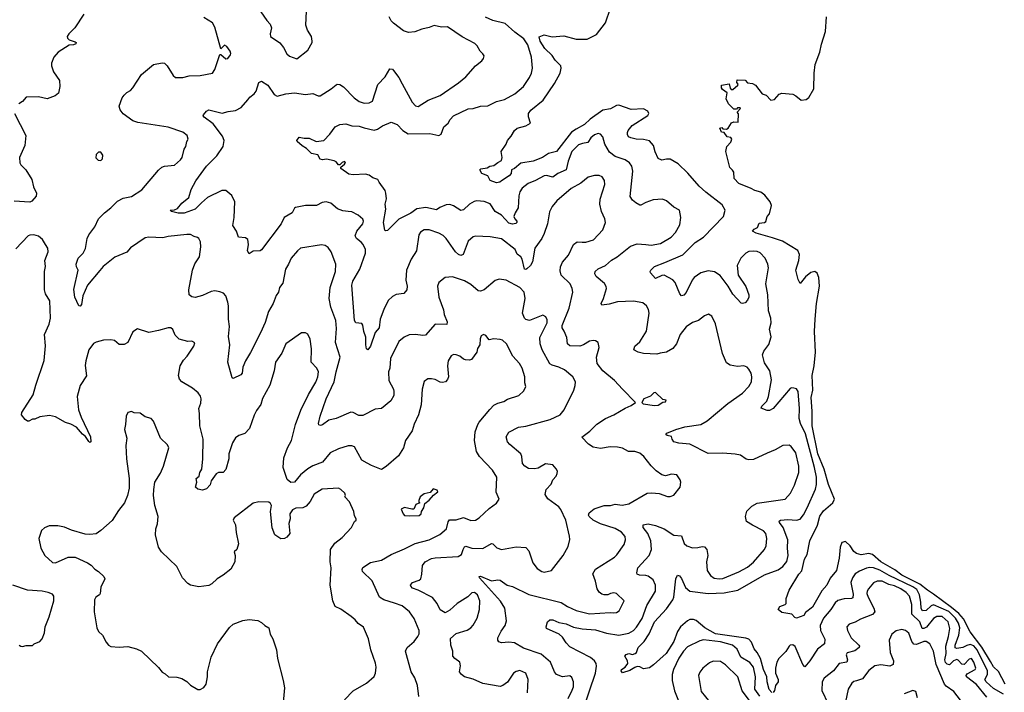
# Model space of a CAD drawing. Extents: x 2220520 to 2384350, y 721165 to 893491.
# Tile 61 of 256: x 2246981 to 2255023, y 783659 to 789151. Entities that reach past the tile are written whole.
import ezdxf

# ---------------------------------------------------------------- set-up
doc = ezdxf.new("R2010")
doc.units = 0

msp = doc.modelspace()

# ---------------------------------------------------------------- linework, layer by layer
at = {"layer": '0CON20XD'}
for points in [[(2248896.7, 789295), (2249000.8, 789145), (2249025.6, 789115), (2249038.8, 789085), (2249026.2, 789035), (2249030, 789015), (2249105, 788962), (2249135, 788923.8), (2249163.2, 788873.2), (2249185, 788853.8), (2249245, 788831.2), (2249335, 788903.3), (2249370, 788965), (2249370, 788975), (2249363.3, 789015), (2249330.8, 789065), (2249317.8, 789105), (2249328.6, 789335)], [(2253125, 783656.2), (2253103.1, 783683.1), (2253087.3, 783745), (2253084.1, 783785), (2253056.7, 783845), (2253031, 783935), (2253005, 783983.9), (2252978.7, 784015), (2252958.6, 784068.6), (2252935, 784093.4), (2252911.9, 784101.9), (2252665, 784135.7), (2252577, 784185), (2252505, 784246.5), (2252485, 784253.6), (2252455, 784252.9), (2252436.3, 784243.7), (2252377.5, 784192.5), (2252354.4, 784155.6), (2252323, 784075), (2252260.6, 783975), (2252157.8, 783882.2), (2252125, 783860), (2252075, 783850), (2252045.8, 783865.8), (2252025, 783868.6), (2252005, 783862.5), (2251965, 783836), (2251905, 783817.5), (2251892.5, 783835), (2251896.7, 783845), (2251925, 783863.8), (2251948, 783895), (2251946.2, 783915), (2251923.8, 783955), (2251933.4, 783966.6), (2251955, 783976), (2251985, 783967.5), (2252007.5, 783975), (2252017.5, 783985), (2252033.8, 784025), (2252082, 784075), (2252123.3, 784136.7), (2252165, 784235.7), (2252265, 784341.1), (2252316.5, 784415), (2252323.6, 784436.4), (2252340, 784585), (2252355, 784616.2), (2252368.9, 784608.9), (2252385, 784587.5), (2252419.1, 784515), (2252455, 784484.1), (2252604.8, 784464.8), (2252735, 784471.6), (2252845.7, 784494.3), (2253065, 784618.8), (2253175, 784658.2), (2253214.4, 784685), (2253247.1, 784727.1), (2253257.1, 784775), (2253251.2, 784835), (2253253.6, 784905), (2253216.9, 785005), (2253185.6, 785045), (2253183.6, 785056.4), (2253195, 785065.5), (2253255, 785068.8), (2253326.2, 785063.8), (2253355.9, 785074.1), (2253382, 785108), (2253412, 785165), (2253481.6, 785318.4), (2253488.8, 785355), (2253488.9, 785415), (2253473.2, 785495), (2253398.6, 785768.7), (2253357.6, 785855), (2253347.3, 785895), (2253350.8, 785975), (2253339.2, 786115), (2253325.6, 786135.6), (2253302.7, 786142.7), (2253285, 786146.2), (2253275, 786140), (2253133.8, 785975), (2253105, 785960.8), (2253085, 785958.8), (2253038.3, 785978.3), (2253043.3, 785995), (2253082.7, 786037.3), (2253098, 786075), (2253120.9, 786209.1), (2253107.3, 786285), (2253065, 786348), (2253047.9, 786415), (2253057.5, 786445), (2253100.5, 786499.5), (2253117.6, 786562.4), (2253104.5, 786625), (2253118, 786675), (2253116.6, 786715), (2253096.1, 786775), (2253090.6, 786905), (2253074.4, 786995), (2253095.6, 787125), (2253090.6, 787155), (2253068.9, 787205), (2253028.3, 787248.3), (2253005, 787258.5), (2252975, 787261.2), (2252935, 787258.9), (2252912.5, 787245), (2252871.9, 787205), (2252841.5, 787145), (2252848.5, 787065), (2252911.3, 786971.3), (2252936, 786905), (2252936, 786885), (2252925, 786860), (2252905, 786838.8), (2252885, 786833.8), (2252875, 786836.7), (2252805, 786910), (2252767.8, 786975), (2252702.6, 787062.6), (2252655, 787092.7), (2252605, 787100.8), (2252544.7, 787085.3), (2252488.9, 787045), (2252473.8, 787025), (2252425, 786922.5), (2252405, 786900.8), (2252385, 786896.2), (2252372.2, 786912.2), (2252335.8, 787005), (2252315, 787026), (2252245, 787063.8), (2252225, 787062.5), (2252175, 787038.8), (2252133.8, 787085), (2252130, 787095), (2252136.2, 787105), (2252165.8, 787135), (2252250.6, 787169.4), (2252397.8, 787232.2), (2252499.1, 787330.8), (2252565.7, 787375), (2252729.2, 787545), (2252744, 787595), (2252719.8, 787639.8), (2252585, 787741.9), (2252530.4, 787790.4), (2252438.3, 787898.3), (2252358, 787975), (2252295, 788010.8), (2252265, 788012.5), (2252225, 788004.2), (2252195, 788016.2), (2252170.7, 788070.7), (2252156.9, 788125), (2252125, 788162.5), (2252075, 788173.1), (2252015, 788174.5), (2251973.3, 788185), (2251954, 788195), (2251944.4, 788214.4), (2251945, 788230), (2251950, 788245), (2251983.7, 788286.3), (2252110.4, 788369.6), (2252119.6, 788385), (2252111.8, 788405), (2252075, 788424.3), (2251975, 788416.3), (2251875, 788453.2), (2251855, 788450.4), (2251805.8, 788424.2), (2251745, 788411.9), (2251641, 788339), (2251595, 788294.7), (2251525, 788258.2), (2251488.2, 788231.8), (2251365, 788075.6), (2251300.6, 788059.4), (2251251.2, 788025), (2251175, 787996.5), (2251075, 787980), (2251023.6, 787936.4), (2250997.5, 787925), (2250994.2, 787895), (2250978.1, 787875), (2250915.7, 787835), (2250903.3, 787825), (2250875, 787818.8), (2250825, 787837.5), (2250806, 787876), (2250755.7, 787895.7), (2250738.8, 787925), (2250747.7, 787932.3), (2250798, 787942), (2250820, 787955), (2250855, 787960.6), (2250885, 787985.8), (2250915, 788001.2), (2250920.8, 788025), (2250914.4, 788075.6), (2250954.3, 788135), (2250964.5, 788165.5), (2250995, 788200), (2251021.8, 788245), (2251043.8, 788265), (2251115.3, 788284.7), (2251152.5, 788305), (2251137.3, 788357.3), (2251136, 788385), (2251155, 788411.2), (2251256, 788495), (2251349.7, 788630.3), (2251396, 788715), (2251403.9, 788756.1), (2251400, 788775), (2251355, 788820.6), (2251329.6, 788859.6), (2251269.8, 788915), (2251232.7, 788975), (2251225, 789010), (2251265, 789028.6), (2251330.5, 789010.5), (2251425, 789018), (2251525, 788991.4), (2251615, 788990.8), (2251690.9, 789029.1), (2251764.4, 789125), (2251805.5, 789245)], [(2247503.8, 789195), (2247432.9, 789085), (2247381.9, 789035), (2247369.2, 789015), (2247371.1, 789001.1), (2247385, 788986), (2247435, 788971.2), (2247443.3, 788965), (2247440, 788955), (2247420, 788945), (2247385, 788942), (2247294.2, 788885), (2247259.4, 788845), (2247240.8, 788795), (2247240, 788775), (2247258, 788725), (2247306.9, 788655), (2247308.6, 788605), (2247299.1, 788550.9), (2247271.3, 788528.7), (2247205, 788504.2), (2247135, 788520.5), (2247035, 788518.8), (2247005, 788482.5), (2246975, 788463.3)], [(2248465, 787654.6), (2248415, 787603.2), (2248325, 787571.8), (2248275, 787570.4), (2248220, 787585), (2248210, 787595), (2248245, 787599.2), (2248270.4, 787609.6), (2248305, 787654.2), (2248361.7, 787698.3), (2248381.9, 787765), (2248418.6, 787835), (2248506.5, 787955), (2248591.7, 788038.3), (2248642.7, 788115), (2248651.1, 788165), (2248638.7, 788198.7), (2248561, 788301), (2248489.2, 788355), (2248480, 788365), (2248482, 788375), (2248506.2, 788405), (2248525, 788415.6), (2248635, 788387.5), (2248685, 788401.9), (2248745, 788409.4), (2248790, 788435), (2248845, 788496.7), (2248861.7, 788518.3), (2248895.8, 788544.2), (2248911.7, 788568.3), (2248935, 788637.5), (2248955, 788650), (2249008.6, 788615), (2249059.8, 788539.8), (2249085, 788527.5), (2249153.8, 788546.2), (2249225, 788553.8), (2249315, 788538.9), (2249375, 788548.8), (2249418.3, 788528.3), (2249435, 788528), (2249526.2, 788585), (2249565, 788618), (2249575, 788623.8), (2249595, 788622), (2249625, 788602.5), (2249712.1, 788512.1), (2249755, 788482.5), (2249795, 788468), (2249836.8, 788473.2), (2249863, 788487), (2249907, 788623), (2249965, 788684.2), (2250005, 788748.6), (2250025, 788745.8), (2250034.2, 788735), (2250077.6, 788677.6), (2250105, 788626.7), (2250187, 788477), (2250215, 788446.7), (2250235, 788442.5), (2250317.3, 788492.7), (2250415, 788533.1), (2250565, 788635.7), (2250626.3, 788683.7), (2250704.5, 788775.5), (2250755.9, 788814.1), (2250770, 788835), (2250773.8, 788855), (2250765, 788873.3), (2250743.1, 788893.1), (2250718.5, 788938.5), (2250697.4, 788957.4), (2250595, 789010.8), (2250475, 789093.8), (2250425, 789090), (2250365, 789104), (2250325, 789085.8), (2250265, 789074.2), (2250209.1, 789050.9), (2250157.3, 789047.3), (2250115, 789059.2), (2250033.4, 789123.4), (2250015, 789141.2), (2249999.2, 789175)], [(2248234.2, 788695), (2248255, 788679.2), (2248315, 788679.4), (2248365, 788693.1), (2248455, 788694), (2248555, 788713.8), (2248575.5, 788744.5), (2248615, 788867.5), (2248625, 788867.5), (2248665, 788830), (2248680, 788835), (2248703.3, 788865), (2248706.2, 788875), (2248700, 788895), (2248671.7, 788931.7), (2248655, 788943.3), (2248623.8, 788913.8), (2248575, 789090), (2248555, 789126.2), (2248485, 789169.2)], [(2252520.8, 784840.8), (2252555, 784849.2), (2252575, 784846), (2252594, 784825), (2252602.5, 784775), (2252590.5, 784725), (2252595.8, 784655), (2252622.5, 784612.5), (2252652.4, 784592.4), (2252695, 784585.5), (2252725, 784589.1), (2252855, 784642.7), (2252925, 784680.9), (2252975, 784721.5), (2253064.6, 784825.4), (2253077.3, 784855), (2253082.2, 784915), (2253074.4, 784955), (2253055, 784978.6), (2252965, 785023.1), (2252917.1, 785055), (2252908.5, 785095), (2252920.8, 785139.2), (2252960.2, 785179.8), (2253005, 785203.8), (2253233.3, 785235), (2253275.7, 785285), (2253309.5, 785349.5), (2253343.3, 785455), (2253344.5, 785505), (2253319.5, 785615), (2253282, 785665), (2253265.8, 785675.8), (2253215, 785674), (2253152.4, 785637.6), (2253087, 785613), (2252975, 785558.8), (2252935, 785556), (2252915, 785562), (2252867.5, 785595), (2252825, 785604), (2252725, 785610.9), (2252605, 785608.1), (2252455, 785685.6), (2252365, 785692.5), (2252323.8, 785705), (2252308.8, 785725), (2252305, 785747.5), (2252270, 785755), (2252257.5, 785765), (2252266.7, 785775), (2252340, 785805), (2252414.2, 785825.8), (2252545, 785845.9), (2252595.3, 785874.7), (2252765, 786017.9), (2252885, 786102.5), (2252935, 786157.1), (2252956.7, 786193.3), (2252960, 786235), (2252954.4, 786265), (2252937.2, 786297.2), (2252923, 786313), (2252895, 786326), (2252845, 786320.6), (2252785, 786329.2), (2252755, 786348.8), (2252721.8, 786425), (2252665, 786666.7), (2252635, 786730), (2252606.1, 786746.1), (2252575, 786734), (2252525, 786695.8), (2252475, 786678), (2252425, 786642), (2252375, 786581.2), (2252344.3, 786505), (2252316, 786465), (2252265, 786435.7), (2252212.9, 786427.1), (2252185, 786420.6), (2252075, 786425.7), (2252032.5, 786435), (2251996.7, 786455), (2252005, 786486.2), (2252045, 786522), (2252101.7, 786608.3), (2252122.9, 786755), (2252115.7, 786785), (2252100, 786815), (2252069.8, 786839.8), (2251995, 786853.8), (2251864, 786846), (2251795, 786827.9), (2251735, 786820), (2251729.4, 786835), (2251748.6, 786875), (2251772.9, 786955), (2251771.7, 786971.7), (2251756.6, 786996.6), (2251690, 787055), (2251677.5, 787075), (2251682, 787095), (2251704.4, 787115.6), (2251765.4, 787144.6), (2251813.3, 787186.7), (2251860, 787215), (2251968.8, 787301.2), (2252025, 787321.5), (2252094.2, 787315.8), (2252139.1, 787310.9), (2252215, 787324.4), (2252302.5, 787375), (2252337.6, 787412.4), (2252372.5, 787475), (2252380, 787535), (2252368.8, 787595), (2252325, 787620), (2252265, 787671.2), (2252230, 787685), (2252155, 787679.2), (2252095, 787659.4), (2252055, 787635.7), (2252045, 787635.8), (2252014.5, 787654.5), (2251986.7, 787676.7), (2251966.8, 787706.8), (2251987.9, 787915), (2251979.5, 787955), (2251962.1, 787982.1), (2251925, 788006.4), (2251845, 788033.5), (2251798.6, 788068.6), (2251759.3, 788135), (2251744.2, 788195), (2251725, 788217.5), (2251705, 788220.8), (2251675, 788210.8), (2251645, 788187.5), (2251622.4, 788147.6), (2251578.8, 788141.2), (2251545, 788130), (2251490.9, 788075), (2251461.4, 787995), (2251444.5, 787925), (2251376.9, 787895), (2251335, 787864.5), (2251285, 787879.1), (2251265, 787876.7), (2251192.9, 787837.1), (2251135.3, 787814.7), (2251085.6, 787775), (2251065.7, 787745), (2251056.8, 787713.2), (2251053.1, 787615), (2251027.1, 787575), (2251017.8, 787545), (2251024.4, 787525), (2251041.4, 787505), (2251042.5, 787495), (2251034.3, 787485.7), (2251005, 787482.1), (2250975, 787490), (2250915, 787553.6), (2250865.4, 787585.4), (2250825, 787646.9), (2250775.4, 787665.4), (2250715, 787671.5), (2250692.4, 787667.6), (2250654.1, 787645.9), (2250605, 787599.2), (2250585, 787592.5), (2250525, 787630.8), (2250495, 787641.4), (2250465, 787638.6), (2250413.7, 787616.3), (2250385, 787597.1), (2250297.6, 787617.6), (2250225, 787606.7), (2250175, 787570), (2250079.1, 787520.9), (2249985, 787430), (2249968.3, 787428.3), (2249962.5, 787432.5), (2249951.3, 787495), (2249970.5, 787605), (2249967.5, 787645), (2249977, 787687), (2249972.9, 787735), (2249966.4, 787756.4), (2249916.2, 787825), (2249907, 787847), (2249865, 787859.2), (2249835, 787880.8), (2249805, 787890), (2249705, 787884.3), (2249670, 787890), (2249603.8, 787935), (2249603.6, 787946.4), (2249635, 787970), (2249642.5, 787985), (2249635, 787992.5), (2249615, 787986.2), (2249595, 787966.7), (2249585, 787966.2), (2249565, 787990), (2249548.9, 787998.9), (2249488.1, 788011.9), (2249455, 788008), (2249435, 788012.9), (2249416.7, 788046.7), (2249365, 788057.5), (2249325, 788099.2), (2249289.3, 788120.7), (2249246.1, 788156.1), (2249243.8, 788165), (2249265, 788192.5), (2249304.2, 788184.2), (2249345, 788184.3), (2249403.9, 788156.1), (2249465, 788163.8), (2249514.4, 788215.6), (2249556.7, 788275), (2249595, 788294), (2249645, 788300), (2249695, 788284.2), (2249755, 788282.9), (2249795, 788267.3), (2249875, 788249.1), (2249903.8, 788256.2), (2249945, 788285.4), (2250015, 788313.8), (2250065, 788295.8), (2250109.4, 788245), (2250155, 788218.9), (2250332.3, 788222.3), (2250405, 788205.5), (2250422.6, 788217.4), (2250445, 788276), (2250481.2, 788305), (2250496.2, 788335), (2250523.8, 788365), (2250645, 788421.9), (2250685, 788427.1), (2250745, 788444.3), (2250805, 788446.2), (2250875, 788482.9), (2250941.1, 788498.9), (2251026.2, 788545), (2251094.6, 788605.4), (2251145, 788678), (2251161.2, 788715), (2251168.8, 788755), (2251160.5, 788845), (2251130.4, 788945), (2251100, 788995), (2251025, 789048.2), (2250945, 789120), (2250845, 789145.4), (2250785, 789171.8)], [(2252955, 787772.5), (2252855, 787814), (2252817.5, 787855), (2252812.5, 787905), (2252803.3, 787923.3), (2252780, 787945), (2252747.5, 788075), (2252757.5, 788115), (2252788.3, 788151.7), (2252796.4, 788176.4), (2252788.3, 788188.3), (2252760, 788195), (2252735, 788230), (2252713.6, 788233.6), (2252700, 788265), (2252715, 788270), (2252725, 788260), (2252755, 788257.5), (2252767.5, 788265), (2252795, 788310), (2252815, 788316.7), (2252850, 788315), (2252851.7, 788381.7), (2252840, 788395), (2252867.5, 788425), (2252865, 788430), (2252845, 788430), (2252835, 788420), (2252815, 788420), (2252771.2, 788465), (2252750, 788505), (2252760, 788555), (2252720.7, 788580.7), (2252713.6, 788593.6), (2252713, 788617), (2252775, 788627.5), (2252783, 788593), (2252791.7, 788581.7), (2252805, 788580), (2252847.5, 788615), (2252850, 788625), (2252838.3, 788638.3), (2252841.2, 788658.8), (2252905, 788657.5), (2252926.4, 788636.4), (2252965, 788630), (2252990, 788615), (2253045, 788546.7), (2253076.7, 788535), (2253115, 788493.3), (2253145, 788500), (2253185, 788543.3), (2253205, 788550), (2253295, 788543.8), (2253320.5, 788530.5), (2253363, 788493), (2253405, 788500), (2253426.7, 788515), (2253467.5, 788585), (2253468.9, 788715), (2253477.8, 788785), (2253515, 788886.7), (2253528.5, 788951.5), (2253562.2, 789055), (2253570, 789175)], [(2251129.4, 783655), (2251133.1, 783765), (2251113.8, 783815), (2251065, 783837.5), (2251035, 783830), (2251015, 783816), (2250965, 783742), (2250926.6, 783713.4), (2250905, 783705.8), (2250765, 783730), (2250685, 783765.8), (2250615, 783785.8), (2250588.8, 783805), (2250574, 783825), (2250582, 783875), (2250576.7, 783905), (2250535, 783936.2), (2250520, 783955), (2250518, 783995), (2250501.4, 784045), (2250500.3, 784099.7), (2250545, 784139.2), (2250635, 784166.7), (2250665.3, 784184.7), (2250683.9, 784206.1), (2250718.2, 784265), (2250735.5, 784335), (2250738.5, 784405), (2250720, 784455), (2250695, 784473.5), (2250675, 784472.2), (2250640.5, 784439.5), (2250555, 784383.1), (2250495, 784330), (2250455, 784308.8), (2250415, 784331.2), (2250391.4, 784385), (2250353.7, 784433.7), (2250235, 784494.3), (2250190.6, 784510.6), (2250175.8, 784525), (2250174.3, 784535), (2250188.8, 784555), (2250245, 784574.3), (2250258, 784585), (2250266.8, 784623.2), (2250271.1, 784695), (2250292, 784725), (2250345, 784750.5), (2250375, 784756.5), (2250561.3, 784768.7), (2250588.6, 784785), (2250604, 784826), (2250615, 784848), (2250625, 784852.5), (2250675, 784836.9), (2250765, 784834.4), (2250835, 784874), (2250845, 784871.2), (2250877.4, 784837.4), (2250915, 784824.4), (2251035.6, 784845.6), (2251115, 784840.8), (2251140.8, 784815), (2251171.2, 784715), (2251208.7, 784668.7), (2251245, 784644.3), (2251265, 784639.2), (2251323.3, 784655), (2251419.2, 784775), (2251460.3, 784849.7), (2251474.1, 784905.9), (2251472.9, 784935), (2251442.2, 785065), (2251402.2, 785152.2), (2251385, 785172.9), (2251295, 785239.2), (2251274.2, 785275), (2251282, 785315), (2251322.3, 785357.7), (2251336.2, 785395), (2251363.3, 785425), (2251370, 785445), (2251372.5, 785465), (2251363.6, 785483.6), (2251335, 785517.5), (2251275, 785524.3), (2251215, 785490), (2251185, 785482.5), (2251137.7, 785487.7), (2251105.9, 785505.9), (2251087.7, 785527.7), (2251082.9, 785585), (2251075.5, 785605.5), (2250985, 785681.2), (2250966, 785705), (2250954.2, 785744.2), (2250975.7, 785784.3), (2251055, 785824.3), (2251115, 785833.1), (2251314.6, 785885.4), (2251395, 785925.7), (2251427.5, 785965), (2251506, 786125), (2251518.8, 786165), (2251520, 786195), (2251498.8, 786235), (2251430.9, 786290.9), (2251385, 786313.1), (2251328.9, 786328.9), (2251311.3, 786341.3), (2251248.5, 786455), (2251232.7, 786505), (2251228.1, 786555), (2251288.9, 786675), (2251289.4, 786699.4), (2251278.8, 786725), (2251255, 786737.1), (2251145, 786694.3), (2251115, 786702.5), (2251102.8, 786712.8), (2251089.1, 786755), (2251109.7, 786875), (2251101.3, 786925), (2251065, 786963.9), (2250955, 787024.4), (2250898.3, 787031.7), (2250865, 787021.4), (2250775, 786945.6), (2250745, 786933.3), (2250725, 786937.1), (2250665, 786990), (2250615, 787018.1), (2250515, 787052), (2250455, 787046.2), (2250404.4, 787005.6), (2250394, 786975), (2250403.3, 786885), (2250442, 786782), (2250448.8, 786745), (2250472.9, 786685), (2250468.8, 786661.2), (2250375, 786666), (2250295, 786573.8), (2250275, 786571.2), (2250215, 786581.4), (2250160.9, 786579.1), (2250120, 786560), (2250076.6, 786523.4), (2250010.5, 786385), (2250004.4, 786305.6), (2249992.9, 786275), (2249995.7, 786205.7), (2250034, 786135), (2250038, 786115), (2250037.5, 786082.5), (2250011.7, 786038.3), (2249937.5, 785975), (2249885, 785971.2), (2249785, 785920), (2249750.3, 785920.3), (2249705, 785944), (2249685, 785946), (2249565, 785894.2), (2249505, 785882), (2249455, 785844), (2249436.7, 785836.7), (2249425, 785843.3), (2249422.9, 785855), (2249434.4, 785915), (2249485.5, 786055), (2249549.1, 786195), (2249564.7, 786275.3), (2249599.1, 786395), (2249560.9, 786515), (2249568.5, 786628.5), (2249563.9, 786695), (2249522.2, 786805), (2249507.8, 786875), (2249516.9, 786965), (2249561.4, 787095), (2249562.9, 787155), (2249525.8, 787255), (2249501.2, 787291.2), (2249475, 787308), (2249445, 787314), (2249275, 787284.2), (2249250, 787265), (2249198, 787205), (2249177.5, 787155), (2249152.5, 787115), (2249130, 787000), (2249102.5, 786965), (2249094.2, 786925), (2249075, 786900), (2249050.8, 786835), (2249012.1, 786767.9), (2248985, 786678.8), (2248948.5, 786595), (2248867.6, 786432.4), (2248824.4, 786365), (2248804.3, 786315), (2248799.2, 786265), (2248787.9, 786252.1), (2248725, 786220), (2248716.1, 786226.1), (2248680.8, 786355), (2248696.7, 786495), (2248687.5, 786565), (2248694.5, 786645), (2248686.4, 786705), (2248685.4, 786814.6), (2248681.8, 786845), (2248664.4, 786895), (2248645, 786916.7), (2248615, 786930), (2248575, 786936.5), (2248545, 786932.5), (2248475, 786898.1), (2248415, 786881.4), (2248387.3, 786887.3), (2248364.1, 786904.1), (2248361.4, 786945), (2248392.2, 787105), (2248412.8, 787157.2), (2248449.2, 787215), (2248461.9, 787295), (2248457, 787337), (2248444, 787364), (2248433.6, 787373.6), (2248405, 787380), (2248375.7, 787395.7), (2248345, 787398.1), (2248195, 787381.4), (2248151.2, 787368.8), (2248035, 787374.4), (2248005, 787368.9), (2247885, 787286.9), (2247855, 787252.5), (2247758.3, 787211.7), (2247663.6, 787136.4), (2247636.4, 787103.6), (2247535.6, 786984.4), (2247496.7, 786895), (2247485.6, 786825), (2247475, 786811.2), (2247465, 786813.3), (2247430.8, 786885), (2247422.7, 786947.3), (2247458.8, 787105), (2247444.3, 787134.3), (2247443.1, 787155), (2247459.4, 787205), (2247500, 787245), (2247518.6, 787281.4), (2247531.4, 787365), (2247545.7, 787395), (2247595, 787460), (2247625.5, 787524.5), (2247675, 787573.8), (2247726.6, 787613.4), (2247780.3, 787669.7), (2247825, 787692.5), (2247895, 787708.5), (2247979.2, 787760.8), (2248115, 787923.3), (2248143, 787947), (2248164.2, 787955.8), (2248245, 787964), (2248295, 788006.2), (2248307.5, 788025), (2248325.6, 788094.4), (2248339.2, 788115), (2248347.1, 788155), (2248357.5, 788175), (2248348.6, 788205), (2248315, 788231.4), (2248195, 788273.5), (2247945, 788312.2), (2247906.4, 788326.4), (2247825, 788381.2), (2247800.8, 788415), (2247792.5, 788445), (2247818.3, 788511.7), (2247834, 788535), (2247855, 788557.5), (2247886.6, 788573.4), (2247906.5, 788593.5), (2247975, 788703.8), (2248075, 788785.8), (2248145, 788800), (2248163.3, 788795), (2248185.8, 788775), (2248234.2, 788695)], [(2246938.8, 788385), (2247030.6, 788205), (2247022.5, 788125), (2247002, 788075), (2246980, 788025), (2246982.9, 787982.9), (2246991.2, 787965), (2247032.5, 787925), (2247080.8, 787845), (2247093.3, 787785), (2247118.6, 787735), (2247115, 787710), (2247081.4, 787668.6), (2247065, 787660), (2246935, 787669.4)], [(2247645, 788000), (2247657.5, 788015), (2247660, 788045), (2247645, 788070), (2247625, 788070), (2247605, 788050), (2247603.6, 788023.6), (2247623, 788003), (2247645, 788000)], [(2251461.7, 783608.3), (2251494.6, 783675.4), (2251503.3, 783705), (2251504.3, 783745), (2251491.2, 783781.2), (2251475, 783793.8), (2251414.2, 783785.8), (2251364.6, 783804.6), (2251348.1, 783825), (2251317.5, 783905), (2251240.3, 783970.3), (2251095, 784018.8), (2251022.1, 784062.1), (2250975, 784067.3), (2250915, 784062.5), (2250895, 784070), (2250886, 784085), (2250886, 784105), (2250912.2, 784157.8), (2250946.9, 784205), (2250958.2, 784241.8), (2250942.5, 784345), (2250907.5, 784402.5), (2250736.2, 784595), (2250733.8, 784605), (2250745, 784607.5), (2250835, 784568.1), (2250885, 784578.6), (2250904.4, 784574.4), (2250963.6, 784533.7), (2251005, 784523.3), (2251138.9, 784458.9), (2251403.1, 784393.1), (2251455, 784360.6), (2251525, 784328.2), (2251635, 784299.5), (2251805, 784311.1), (2251835, 784308.1), (2251855, 784311.9), (2251876, 784325), (2251917, 784407), (2251855, 784465.8), (2251835, 784470), (2251807.5, 784465), (2251785, 784455.7), (2251755, 784454.4), (2251735, 784460), (2251715, 784475.8), (2251698.5, 784505), (2251685, 784566.7), (2251662.4, 784627.6), (2251684, 784665), (2251838.7, 784761.3), (2251859.3, 784780.7), (2251917.1, 784865), (2251929.4, 784905), (2251925, 784932.5), (2251895, 784966.9), (2251845, 784997.1), (2251725.3, 785035.3), (2251664, 785064), (2251632.5, 785095), (2251628, 785105), (2251631.2, 785125), (2251672.8, 785157.2), (2251755, 785183.6), (2251806.9, 785183.1), (2251845, 785195.3), (2251902.1, 785187.9), (2251955, 785197.8), (2252105, 785284), (2252145, 785288.8), (2252205, 785281.2), (2252271.7, 785258.3), (2252295, 785256.7), (2252325, 785270), (2252376.2, 785335), (2252381.2, 785375), (2252376.2, 785395), (2252347.5, 785435), (2252305, 785440), (2252255, 785427.5), (2252225.8, 785435.8), (2252178.7, 785468.7), (2252137.4, 785507.4), (2252080, 785585), (2252045, 785610.6), (2252005, 785624.3), (2251952.5, 785625), (2251905, 785651.4), (2251865, 785660.6), (2251805, 785664.3), (2251725, 785648.9), (2251665, 785660.5), (2251625.8, 785685), (2251573, 785743), (2251637.4, 785792.6), (2251695, 785848.6), (2251765, 785895.7), (2251834.5, 785925.5), (2251925, 785979.2), (2251975, 786000), (2252010, 786025), (2251905.5, 786135.5), (2251839.2, 786205), (2251744.4, 786284.4), (2251698.7, 786345), (2251691.8, 786395), (2251714.4, 786475), (2251706.5, 786516.5), (2251685, 786530), (2251665, 786530.6), (2251635, 786525.6), (2251585, 786495.6), (2251555.7, 786485.7), (2251475, 786488.6), (2251454.2, 786505), (2251449.2, 786555), (2251429.1, 786609.1), (2251410.8, 786635), (2251412.3, 786655), (2251467.7, 786795), (2251498.6, 786925), (2251494.2, 786955), (2251476, 786995), (2251404.4, 787065), (2251395, 787100), (2251397, 787133), (2251415, 787172), (2251462.8, 787227.2), (2251503.8, 787315), (2251535, 787335.8), (2251574.4, 787334.4), (2251605, 787334.2), (2251666.4, 787353.6), (2251743.8, 787435), (2251765.8, 787494.2), (2251761.2, 787525), (2251732.5, 787585), (2251718.1, 787645), (2251723.3, 787685), (2251760.8, 787805), (2251757.6, 787837.6), (2251737.6, 787867.6), (2251715, 787878.6), (2251675, 787880), (2251623.7, 787866.3), (2251563.8, 787816.2), (2251485, 787771.4), (2251369.3, 787670.7), (2251330, 787625), (2251308.8, 787581.2), (2251292.9, 787485), (2251265.6, 787405), (2251245.5, 787365), (2251187.9, 787285), (2251169.4, 787175), (2251152.5, 787145), (2251124.2, 787115.8), (2251115, 787110), (2251105, 787113.3), (2251086.4, 787196.4), (2251074.1, 787214.1), (2251045, 787235.8), (2251027.1, 787275), (2250915, 787362.7), (2250825, 787378.5), (2250705, 787382.5), (2250685, 787377.1), (2250645, 787342.9), (2250604, 787235), (2250585, 787224.3), (2250565, 787233.3), (2250541.1, 787255), (2250465.6, 787365), (2250439.1, 787389.1), (2250405, 787408.5), (2250325, 787434.4), (2250285, 787435.5), (2250255, 787415.6), (2250241.8, 787395), (2250221.5, 787265), (2250178.1, 787195), (2250139.4, 787105), (2250134.4, 787025), (2250145.7, 786975), (2250143.8, 786945), (2250117.5, 786915), (2250055, 786907.5), (2250025, 786892), (2249990.5, 786859.5), (2249955, 786784), (2249925.4, 786705), (2249916.9, 786635), (2249883.2, 786596.8), (2249845, 786484), (2249825, 786456.2), (2249815, 786462.5), (2249808.5, 786495), (2249808, 786558), (2249792.9, 786605), (2249785, 786657.5), (2249775, 786670), (2249726.2, 786676.2), (2249715.8, 786695.8), (2249692.7, 786982.7), (2249702.9, 787015), (2249759.2, 787115), (2249805.4, 787245), (2249804.5, 787275), (2249787.5, 787315), (2249771.4, 787335), (2249730.8, 787365), (2249722.2, 787385), (2249734.4, 787425), (2249784, 787485), (2249789.2, 787505), (2249783, 787523), (2249745, 787556.2), (2249695, 787582.5), (2249665, 787585.7), (2249620.9, 787590.9), (2249575.7, 787605.7), (2249522.1, 787652.1), (2249485, 787664.3), (2249451.3, 787658.7), (2249405, 787634.3), (2249315.9, 787634.1), (2249235, 787618.8), (2249225, 787612.5), (2249206.2, 787573.8), (2249141.9, 787535), (2249116.7, 787485), (2248955, 787271.2), (2248945, 787263.3), (2248887.7, 787262.3), (2248855, 787240), (2248841.2, 787265), (2248849.2, 787315), (2248843.3, 787355), (2248825, 787370), (2248767.5, 787375), (2248753.3, 787425), (2248721.7, 787471.7), (2248731.8, 787535), (2248739.4, 787665), (2248714.2, 787715), (2248665.7, 787755.7), (2248632.4, 787757.6), (2248515, 787697.9), (2248465, 787654.6)], [(2255031.1, 783725), (2254975, 783829.2), (2254935, 783867.3), (2254911.1, 783911.1), (2254838.7, 784028.7), (2254745, 784152.9), (2254688.8, 784258.8), (2254651.8, 784301.8), (2254592.3, 784352.3), (2254445, 784461.6), (2254395, 784491.8), (2254332.6, 784542.6), (2254185, 784615.8), (2254128.6, 784658.6), (2254013.4, 784725), (2253945, 784783.4), (2253915, 784791.8), (2253855, 784782.6), (2253815, 784793.3), (2253795, 784808.5), (2253765, 784856.2), (2253725, 784889.3), (2253695, 784882.9), (2253681, 784845), (2253675.2, 784755), (2253651.8, 784655), (2253600.2, 784589.8), (2253574.3, 784535), (2253532.6, 784487.4), (2253456, 784355), (2253400.2, 784309.8), (2253384.2, 784285.8), (2253325, 784263.8), (2253310.7, 784270.7), (2253287.7, 784297.7), (2253205, 784310), (2253176.2, 784335), (2253190.5, 784359.5), (2253232.5, 784375), (2253242.5, 784385), (2253240, 784425), (2253265, 784493.8), (2253344.6, 784625), (2253368.5, 784651.5), (2253390.7, 784745), (2253413.8, 784785), (2253434.3, 784895), (2253497.4, 785022.6), (2253517.5, 785097.5), (2253545, 785139.5), (2253622.1, 785205), (2253634.7, 785235), (2253587.4, 785355), (2253552, 785482), (2253500.6, 785605), (2253452.6, 785835), (2253454, 785955), (2253444.3, 786065), (2253459.8, 786125), (2253453.2, 786245), (2253471.2, 786325), (2253481.2, 786435), (2253473.5, 786605), (2253477.3, 786705), (2253488.1, 786835), (2253513.2, 786975), (2253507.8, 787045), (2253495, 787080.8), (2253475, 787094.5), (2253443.9, 787086.1), (2253399.3, 787050.7), (2253355, 786997.5), (2253339.5, 787029.5), (2253320, 787105), (2253343.8, 787185), (2253351.2, 787235), (2253337, 787267), (2253211.6, 787341.6), (2253130.9, 787370.9), (2252995, 787408.1), (2252967.5, 787425), (2252979.5, 787440.5), (2253006.7, 787455), (2253021.2, 787488.8), (2253064.1, 787495.9), (2253075.8, 787504.2), (2253087.3, 787542.7), (2253103.9, 787566.1), (2253120.5, 787635), (2253111.1, 787665), (2253068.1, 787718.1), (2253035, 787741.8), (2252986, 787756), (2252955, 787772.5)], [(2250240, 783625), (2250229.2, 783715), (2250207.1, 783777.1), (2250179.2, 783825), (2250132.5, 783995), (2250145.8, 784025), (2250204, 784075), (2250234, 784115), (2250243, 784137), (2250243.1, 784165), (2250203, 784263), (2250165.7, 784315), (2250104, 784364), (2250042.8, 784387.2), (2249955, 784413.1), (2249920.6, 784435), (2249859.5, 784569.5), (2249781.1, 784645), (2249777.5, 784662.5), (2249785, 784677.5), (2249845, 784720), (2249935, 784737.1), (2250016.2, 784785), (2250125, 784830.5), (2250212, 784875), (2250325, 784903.8), (2250413.7, 784946.3), (2250466.1, 784993.9), (2250480, 785050), (2250492.7, 785067.3), (2250545, 785068.2), (2250605, 785085.6), (2250665, 785060.6), (2250705, 785065.7), (2250735, 785084.2), (2250815, 785158.8), (2250875.9, 785204.1), (2250896, 785235), (2250872.9, 785292.9), (2250878.1, 785415), (2250843.4, 785473.4), (2250735.7, 785585), (2250711.9, 785625), (2250695.6, 785715), (2250700.9, 785785), (2250721.8, 785845), (2250734.7, 785865.3), (2250820.5, 785969.5), (2250855, 786002.5), (2250885, 786020.8), (2250935, 786034.2), (2250965, 786051.2), (2251057, 786083), (2251098.8, 786121.2), (2251113.8, 786155), (2251106, 786185), (2251106.2, 786235), (2251085.8, 786305), (2251063.8, 786345), (2251009.2, 786405), (2250955.8, 786505), (2250925, 786533.8), (2250905, 786540.8), (2250855, 786545.8), (2250815, 786536.2), (2250788.3, 786571.7), (2250768.3, 786581.7), (2250751.3, 786568.7), (2250741.4, 786545), (2250738.8, 786495), (2250720, 786465), (2250714, 786435), (2250672.3, 786377.7), (2250655, 786370), (2250623, 786373), (2250605, 786379.2), (2250575, 786404.2), (2250545, 786414.2), (2250524.1, 786415.9), (2250505, 786406.7), (2250479.5, 786365), (2250474.5, 786325), (2250482.2, 786235), (2250475, 786213.8), (2250458.8, 786195), (2250435, 786188.6), (2250415, 786191.9), (2250375, 786211.9), (2250345, 786219.2), (2250315, 786218), (2250284.2, 786195.8), (2250267.5, 786135), (2250260, 786005), (2250239.2, 785925), (2250202.4, 785847.6), (2250187.5, 785795), (2250132.5, 785715), (2250115.7, 785655), (2250075, 785588.8), (2249975, 785502.5), (2249935, 785479.2), (2249855, 785510), (2249819.5, 785530.5), (2249774.4, 785555), (2249715, 785664), (2249695, 785672.5), (2249665, 785671.2), (2249585, 785645.8), (2249516.8, 785613.2), (2249455, 785537.3), (2249375, 785508), (2249335.3, 785484.7), (2249273.3, 785435), (2249224.5, 785375.5), (2249195, 785371.4), (2249165, 785396), (2249133.9, 785495), (2249137.6, 785572.4), (2249167.8, 785655), (2249201.2, 785715), (2249234.1, 785845), (2249277.2, 785962.8), (2249340.1, 786089.9), (2249400.3, 786190.3), (2249416.7, 786235), (2249420.4, 786275), (2249406.9, 786305), (2249360.5, 786355), (2249364.5, 786464.5), (2249353, 786543), (2249335, 786583.8), (2249315, 786594), (2249282.5, 786595), (2249155.6, 786504.4), (2249121.1, 786428.9), (2249070.6, 786355), (2249059.4, 786285), (2249024.4, 786165.6), (2248965, 786056.7), (2248950.3, 786009.7), (2248915, 785961.2), (2248895, 785921.2), (2248856.8, 785813.2), (2248818.7, 785771.3), (2248770, 785755), (2248745, 785737.5), (2248719.2, 785695), (2248689.2, 785605), (2248690, 785565), (2248665, 785477.5), (2248642.5, 785455), (2248605, 785452.5), (2248585, 785443.8), (2248543.9, 785386.1), (2248536.1, 785353.9), (2248508.3, 785321.7), (2248475, 785310), (2248435, 785317.5), (2248417.5, 785335), (2248426.7, 785375), (2248423.8, 785405), (2248446, 785425), (2248452.9, 785455), (2248467.9, 785482.1), (2248478.2, 785565), (2248479.6, 785725), (2248453.1, 785835), (2248450.8, 785935), (2248444.2, 785975), (2248460.3, 786019.7), (2248462.5, 786055), (2248456.8, 786076.8), (2248438, 786105), (2248392.1, 786142.1), (2248304.4, 786194.4), (2248286, 786215), (2248278.6, 786245), (2248292.9, 786325), (2248317.9, 786372.1), (2248348.6, 786405), (2248403.3, 786485), (2248411.7, 786511.7), (2248386.1, 786526.1), (2248355, 786523.8), (2248283, 786543), (2248250, 786575), (2248231.4, 786621.4), (2248215, 786634), (2248195, 786634.2), (2248115, 786611.9), (2248035, 786598.1), (2247943.9, 786626.1), (2247905, 786601.2), (2247864.3, 786515.7), (2247835, 786499.2), (2247795, 786500), (2247755, 786530.6), (2247725, 786536.7), (2247664.5, 786535.5), (2247605, 786519.2), (2247585, 786506), (2247547.1, 786455), (2247521.9, 786365), (2247517.3, 786327.3), (2247527.3, 786242.7), (2247474.3, 786165), (2247450, 786075), (2247462.9, 785965), (2247484.3, 785905), (2247560, 785745), (2247562.5, 785705), (2247555, 785697.5), (2247545, 785706.7), (2247518.9, 785748.9), (2247495, 785766.2), (2247444.6, 785824.6), (2247398, 785848), (2247355, 785861.4), (2247275, 785907.5), (2247225, 785918.6), (2247145, 785907.1), (2247105, 785888.8), (2247085, 785890), (2247055, 785872.5), (2247045, 785872.5), (2247025, 785886.2), (2246995.8, 785925), (2246999.2, 785945), (2247092.6, 786087.4), (2247113.4, 786166.6), (2247181.5, 786368.5), (2247193, 786487), (2247185, 786580), (2247222.5, 786665), (2247232.9, 786715), (2247226.2, 786855), (2247193.2, 786913.2), (2247184.2, 786945), (2247182.5, 787095), (2247190.8, 787135), (2247185.9, 787184.1), (2247213.3, 787255), (2247210, 787285), (2247191.2, 787315), (2247167.5, 787355), (2247135, 787384), (2247096.1, 787393.9), (2247065, 787392), (2247051.2, 787385), (2246949.7, 787280.3)], [(2252165, 786002), (2252195, 786004), (2252235, 786027.5), (2252255, 786030), (2252260, 786045), (2252235, 786050), (2252175, 786107.5), (2252160, 786105), (2252133.6, 786076.4), (2252077.5, 786055), (2252062.5, 786025), (2252073.9, 786013.9), (2252165, 786002)], [(2249635, 783598.8), (2249705, 783670.8), (2249815, 783734.2), (2249875, 783788.8), (2249887.1, 783815), (2249892.9, 783865), (2249888.3, 783898.3), (2249850, 784005), (2249829.4, 784095), (2249789.7, 784189.7), (2249745, 784221.2), (2249721.7, 784251.7), (2249689.4, 784279.4), (2249605, 784336.7), (2249558.8, 784358.8), (2249539.2, 784405), (2249515.6, 784535), (2249525.7, 784675), (2249518, 784725), (2249520, 784825), (2249555, 784876.7), (2249615.6, 784924.4), (2249691.2, 785005), (2249715, 785052.5), (2249730, 785065), (2249730, 785075), (2249715, 785100), (2249711.2, 785135), (2249673.6, 785213.6), (2249637.5, 785255), (2249642.5, 785265), (2249637.5, 785285), (2249605, 785315.8), (2249585, 785325.6), (2249452.1, 785317.9), (2249385, 785275.7), (2249353.4, 785216.6), (2249320.6, 785179.4), (2249295, 785165.7), (2249236.8, 785163.2), (2249210.2, 785149.8), (2249188.6, 785115), (2249189.4, 785075), (2249178.3, 785038.3), (2249187.5, 784955), (2249163.9, 784926.1), (2249145, 784913.8), (2249115, 784912.5), (2249064.1, 784944.1), (2249043.2, 785003.2), (2249028.6, 785135), (2249036.5, 785185), (2249030.2, 785200.2), (2249015, 785210.6), (2248935, 785214.2), (2248886.8, 785203.2), (2248734, 785085), (2248726, 785065), (2248745, 785027.5), (2248750, 784965), (2248767.7, 784872.3), (2248753.8, 784826.2), (2248734, 784805), (2248742, 784775), (2248738, 784725), (2248705.6, 784664.4), (2248643.3, 784615), (2248595, 784586.7), (2248550, 784545), (2248525, 784532), (2248445, 784520), (2248375, 784534.2), (2248355, 784548), (2248312.2, 784595), (2248265, 784687.5), (2248138.6, 784805), (2248115.6, 784845), (2248089.2, 784945), (2248094.2, 784995), (2248108, 785035), (2248111.2, 785095), (2248084, 785185), (2248074.4, 785265), (2248075.7, 785314.3), (2248086, 785375), (2248132.4, 785447.6), (2248156, 785506), (2248199.2, 785655), (2248189.1, 785679.1), (2248130.8, 785735), (2248074.1, 785874.1), (2248055.8, 785895.8), (2248005, 785908.8), (2247965, 785937.5), (2247915, 785940), (2247895, 785952.5), (2247865, 785942.5), (2247850, 785915), (2247846.2, 785845), (2247836.2, 785805), (2247857.5, 785735), (2247848, 785675), (2247854.4, 785565), (2247875.8, 785405), (2247874.3, 785325), (2247862.9, 785265), (2247837.1, 785205), (2247787.4, 785142.6), (2247737.6, 785062.4), (2247645, 784980), (2247605, 784953.8), (2247555, 784946.7), (2247515, 784950), (2247405, 784982.5), (2247346.4, 785006.4), (2247291.7, 785018.3), (2247220.7, 785019.3), (2247185, 785002.5), (2247160.7, 784979.3), (2247138.8, 784915), (2247153.3, 784835), (2247187.5, 784775), (2247248.3, 784718.3), (2247275, 784717.5), (2247377, 784763), (2247435, 784762.5), (2247535, 784716.7), (2247565, 784696.7), (2247594.1, 784664.1), (2247625.8, 784645.8), (2247667.5, 784605), (2247677.5, 784585), (2247643.6, 784516.4), (2247638.8, 784465), (2247633.3, 784455), (2247603.8, 784435), (2247592, 784415), (2247590, 784315), (2247610, 784185), (2247625, 784156.2), (2247657.5, 784125), (2247688.7, 784068.7), (2247706.2, 784045), (2247725, 784034.3), (2247795, 784028.1), (2247865, 784032.9), (2247935, 784013.8), (2247975, 783993.8), (2248115, 783862.5), (2248145, 783822.5), (2248170.7, 783810.7), (2248196.7, 783786.7), (2248265, 783782.5), (2248305, 783772.5), (2248346.4, 783746.4), (2248375, 783717.5), (2248435, 783682.5), (2248455, 783682.5), (2248485, 783697.5), (2248503.3, 783725), (2248516, 783785), (2248516, 783825), (2248544.5, 783945.5), (2248598, 784055), (2248695, 784188), (2248724.6, 784215.4), (2248802.5, 784245), (2248855, 784252.9), (2248925.8, 784245.8), (2248955, 784230), (2248983.4, 784203.4), (2249016.7, 784186.7), (2249027.5, 784135), (2249050, 784095), (2249078.6, 784005), (2249087.1, 783935), (2249134.3, 783755), (2249144.2, 783695), (2249134.3, 783575)], [(2250165, 785098.8), (2250245, 785104), (2250260, 785115), (2250262.5, 785135), (2250281.2, 785165), (2250290, 785200), (2250325, 785228.8), (2250360, 785270), (2250396.7, 785295), (2250390.7, 785310.7), (2250358.3, 785321.7), (2250335, 785290), (2250285, 785278.8), (2250251.2, 785255), (2250240, 785225), (2250240, 785215), (2250250, 785205), (2250217, 785193), (2250200, 785155), (2250183.6, 785153.6), (2250125, 785168.8), (2250097.5, 785155), (2250112.5, 785115), (2250125, 785103.8), (2250165, 785098.8)], [(2251585, 783526), (2251684.6, 783815), (2251693.2, 783873.2), (2251690.6, 783895), (2251676.9, 783916.9), (2251643.5, 783943.5), (2251475, 784029.4), (2251443.6, 784063.6), (2251415, 784108.6), (2251386, 784135), (2251285, 784181.2), (2251280, 784195), (2251293.3, 784235), (2251309.7, 784250.3), (2251335, 784252.1), (2251385, 784230), (2251445, 784219.2), (2251505, 784191.1), (2251575, 784177.8), (2251685, 784167.9), (2251775, 784142.6), (2251875, 784126.7), (2251957.3, 784142.7), (2251995, 784164.6), (2252019.8, 784190.2), (2252065, 784261.9), (2252103.2, 784366.8), (2252174.2, 784485.8), (2252175.3, 784535), (2252156.2, 784576.2), (2252115, 784607.3), (2252095, 784613.5), (2252042.5, 784615), (2252025, 784623.8), (2252020.8, 784635), (2252029.4, 784675), (2252121.9, 784775), (2252142.7, 784825), (2252135.4, 784895), (2252111.2, 784955), (2252073.1, 785005), (2252074.4, 785025.6), (2252114.3, 785035.7), (2252175, 785021.1), (2252245, 784992.9), (2252325, 784943.1), (2252385, 784935.8), (2252409.2, 784875), (2252428.8, 784855), (2252475, 784837.5), (2252520.8, 784840.8)], [(2255015, 783645.2), (2254935, 783689.7), (2254874.2, 783745), (2254862.8, 783765), (2254885.7, 783804.3), (2254884.2, 783835), (2254802, 784005), (2254775, 784039.5), (2254745, 784049.4), (2254717.5, 784042.5), (2254685, 784023.9), (2254635, 784017.8), (2254622.3, 784022.2), (2254621.8, 784045), (2254651, 784125), (2254659.2, 784185), (2254649.5, 784225), (2254624.8, 784265), (2254569.3, 784319.3), (2254445, 784374.2), (2254425, 784365.9), (2254385, 784326.9), (2254355, 784325.5), (2254343, 784343), (2254341.9, 784395), (2254330.8, 784455), (2254308, 784497.9), (2254275, 784520.5), (2254082.5, 784612.5), (2254005, 784657.4), (2253955, 784676.7), (2253925, 784678.4), (2253897.7, 784672.3), (2253840.6, 784649.4), (2253805, 784627.1), (2253782.5, 784595), (2253769.6, 784555), (2253788.5, 784461.5), (2253785, 784431.2), (2253774.3, 784425.7), (2253715, 784422.7), (2253662.3, 784407.7), (2253640.1, 784389.9), (2253604.7, 784335.3), (2253545, 784264.4), (2253518.9, 784205), (2253522.5, 784165), (2253555.7, 784094.3), (2253553.1, 784055), (2253498.3, 784011.7), (2253435.5, 783915), (2253395, 783866.2), (2253377.8, 783885), (2253315, 784033.8), (2253295.4, 784045.4), (2253275, 784044.2), (2253265, 784035.8), (2253238.8, 783991.2), (2253181.9, 783935), (2253165.2, 783904.8), (2253154.3, 783855), (2253154.5, 783814.5), (2253174.7, 783765), (2253175.8, 783745), (2253155.3, 783715), (2253146.7, 783673.3), (2253135, 783656.2)], [(2246977.5, 784045), (2246990, 784035), (2247005, 784033.3), (2247035, 784042.5), (2247085, 784040), (2247100, 784055), (2247145, 784073.8), (2247163.8, 784095), (2247184, 784145), (2247190, 784195), (2247222, 784275), (2247261.2, 784405), (2247260, 784445), (2247249.5, 784459.5), (2247215, 784474.3), (2247165, 784484.2), (2247045, 784493.3), (2246924.1, 784534.1)], [(2254879.1, 783619.1), (2254795, 783724), (2254713.8, 783785), (2254710.4, 783795), (2254720.4, 783809.6), (2254785.3, 783844.7), (2254790.6, 783855), (2254772.7, 783905), (2254755, 783934.2), (2254735, 783929.4), (2254695, 783885.5), (2254675, 783888.2), (2254645, 783922.1), (2254635, 783925.9), (2254607.3, 783915), (2254575, 783884.7), (2254555, 783889.4), (2254543.1, 783903.1), (2254537.1, 783925), (2254547.2, 783975), (2254544.1, 784035), (2254568, 784115), (2254578.7, 784181.3), (2254564.7, 784235), (2254515, 784277.1), (2254473, 784277), (2254445, 784261.5), (2254388.5, 784191.5), (2254365, 784180.3), (2254351.3, 784181.3), (2254332.5, 784235), (2254267.9, 784297.9), (2254268.4, 784375), (2254249.7, 784445), (2254220.9, 784475), (2254178.2, 784505), (2254125, 784529), (2254078.6, 784538.6), (2254024.7, 784565.3), (2253985, 784567.2), (2253955, 784551.8), (2253913.6, 784505), (2253903.1, 784485), (2253901.1, 784465), (2253910.7, 784435), (2253958.2, 784345), (2253964.6, 784315), (2253945.7, 784294.3), (2253848.8, 784255), (2253805, 784231.4), (2253755, 784216.2), (2253736.2, 784193.8), (2253740.8, 784165), (2253772.2, 784105), (2253835.8, 784045), (2253840.8, 784035), (2253837.5, 784025), (2253801.2, 783998.8), (2253739.6, 783980.4), (2253732.5, 783965), (2253742.5, 783925), (2253735.6, 783905), (2253675, 783894.4), (2253626.7, 783835), (2253551.4, 783775), (2253534.6, 783745.4), (2253532.9, 783675), (2253583.8, 783565)], [(2254665.6, 783595.6), (2254609.2, 783665), (2254548, 783708), (2254534.6, 783724.6), (2254465.3, 783885), (2254444, 783994), (2254415.6, 784055), (2254385, 784074.4), (2254365.6, 784074.4), (2254305, 784050.7), (2254285, 784053.1), (2254267.7, 784075), (2254242, 784142), (2254215, 784164), (2254185, 784171.2), (2254138.8, 784161.2), (2254105, 784133.3), (2254081.2, 784085), (2254091.4, 783985), (2254119.1, 783915), (2254114.5, 783885.5), (2254087.5, 783872.5), (2254015, 783882.5), (2253965, 783874.4), (2253915, 783837.5), (2253865, 783770), (2253815, 783751.5), (2253793.8, 783746.2), (2253776.4, 783733.6), (2253748.6, 783685), (2253691.8, 783425)], [(2253025, 783628.9), (2252985.2, 783685), (2252990, 783785), (2252974.2, 783865), (2252945, 783902.3), (2252871.8, 783945), (2252841.9, 784011.9), (2252802.9, 784045), (2252705, 784071.1), (2252565, 784088.5), (2252535, 784080.6), (2252435, 784030), (2252401.8, 783995), (2252365, 783936.7), (2252320.5, 783845), (2252310.5, 783805), (2252309.1, 783755), (2252328.7, 783671.3), (2252360.8, 783590.8)], [(2252965, 783559.4), (2252881.7, 783671.7), (2252845.4, 783785.4), (2252745, 783884.4), (2252705, 783909.4), (2252645.5, 783914.5), (2252615, 783898.6), (2252560, 783855), (2252535, 783823.3), (2252525.8, 783795), (2252546.9, 783666.9), (2252617.9, 783577.9)], [(2254314, 783615), (2254300, 783665), (2254275, 783673.3), (2254205, 783646)]]:
    msp.add_lwpolyline(points, dxfattribs=at)

doc.saveas('drawing.dxf')
